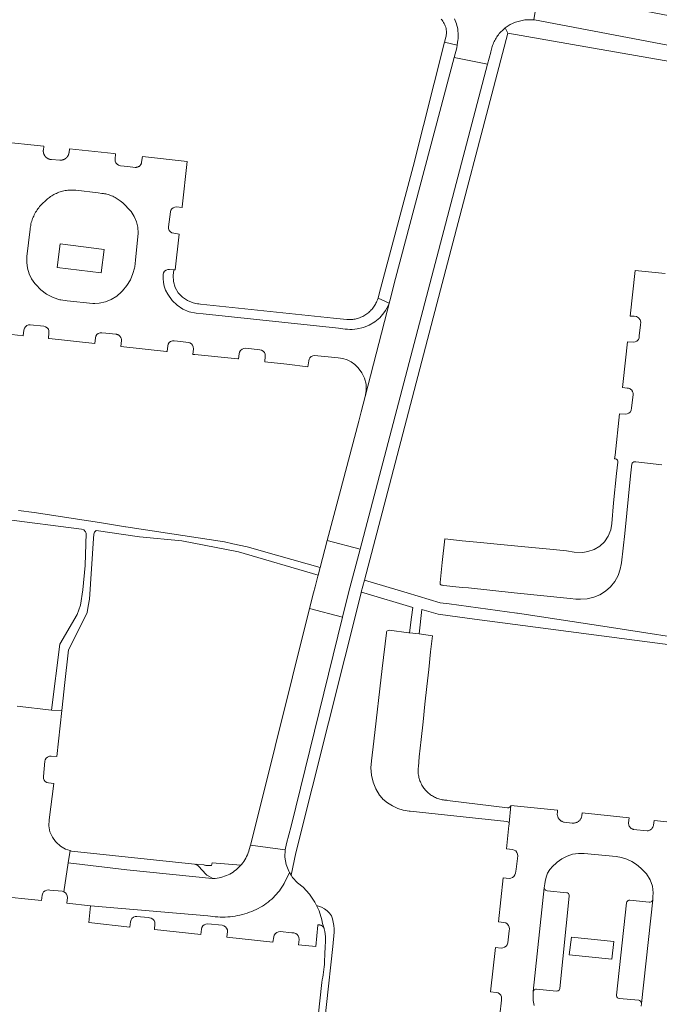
# Model space of a CAD drawing. Extents: x 146402 to 164798, y 455483 to 464134.
# Tile 250 of 256: x 157169 to 157279, y 460558 to 460727. Entities that reach past the tile are written whole.
import ezdxf

# ---------------------------------------------------------------- set-up
doc = ezdxf.new("R2010")
doc.units = 0
doc.header["$LTSCALE"] = 0.2
for name, color, linetype, lineweight in [('B-XX-VH-VERHARDING_ASFALT-GV', 252, 'CONTINUOUS', 18), ('B-XX-VH-VERHARDING_BETONSTRAATSTEEN-GV', 252, 'CONTINUOUS', 18), ('B-XX-VH-VERHARDING_HALFVERHARDING-GV', 252, 'CONTINUOUS', 18), ('B-XX-VH-VERHARDING_STRAATBAKSTEEN-GV', 252, 'CONTINUOUS', 18), ('B-XX-VH-VERHARDING_TEGEL-GV', 252, 'CONTINUOUS', 18)]:
    doc.layers.add(name, color=color, linetype=linetype, lineweight=lineweight)

msp = doc.modelspace()

# ---------------------------------------------------------------- linework, layer by layer
at = {"layer": 'B-XX-VH-VERHARDING_ASFALT-GV'}
for points in [[(157249.528, 460719.352), (157243.798, 460720.529), (157233.687, 460682.513), (157232.715, 460678.665), (157228.471, 460662.194), (157227.762, 460659.585), (157227.381, 460657.977), (157224.049, 460645.407), (157222.86, 460640.891), (157221.955, 460637.453), (157227.606, 460635.979)], [(157183.564, 460687.505), (157175.991, 460688.458), (157175.462, 460684.421), (157183.045, 460683.455)], [(157227.606, 460635.979), (157221.955, 460637.453), (157220.733, 460632.814), (157220.384, 460631.487), (157220.342, 460631.328), (157219.859, 460629.492), (157219.58, 460628.429), (157218.916, 460625.769), (157224.592, 460624.268), (157225.621, 460628.429)]]:
    msp.add_lwpolyline(points, close=True, dxfattribs=at)
at = {"layer": 'B-XX-VH-VERHARDING_BETONSTRAATSTEEN-GV'}
for points in [[(157165.714, 460673.101), (157169.612, 460672.665), (157169.752, 460673.641), (157169.836, 460673.945), (157170.008, 460674.21), (157170.253, 460674.409), (157170.547, 460674.525), (157170.862, 460674.546), (157173.182, 460674.285), (157173.493, 460674.212), (157173.763, 460674.042), (157173.961, 460673.792), (157174.067, 460673.491), (157174.069, 460673.172), (157173.979, 460672.185), (157174.127, 460672.169), (157181.945, 460671.31), (157182.048, 460672.284), (157182.136, 460672.59), (157182.313, 460672.854), (157182.561, 460673.053), (157182.858, 460673.167), (157183.176, 460673.185), (157183.837, 460673.13), (157185.559, 460672.93), (157185.574, 460672.929), (157185.664, 460672.92), (157185.753, 460672.903), (157185.84, 460672.878), (157185.925, 460672.846), (157186.006, 460672.806), (157186.084, 460672.76), (157186.157, 460672.706), (157186.225, 460672.647), (157186.288, 460672.581), (157186.345, 460672.511), (157186.395, 460672.435), (157186.438, 460672.356), (157186.475, 460672.273), (157186.503, 460672.187), (157186.524, 460672.099), (157186.538, 460672.009), (157186.543, 460671.919), (157186.54, 460671.828), (157186.434, 460670.825), (157186.433, 460670.817), (157194.297, 460669.953), (157194.418, 460669.94), (157194.514, 460670.915), (157194.59, 460671.221), (157194.759, 460671.488), (157195.004, 460671.687), (157195.299, 460671.798), (157195.615, 460671.81), (157196.738, 460671.673), (157198.033, 460671.522), (157198.332, 460671.441), (157198.593, 460671.273), (157198.789, 460671.033), (157198.903, 460670.744), (157198.923, 460670.435), (157198.836, 460669.454), (157199.138, 460669.422), (157206.542, 460668.684), (157206.698, 460668.667), (157206.813, 460669.536), (157206.871, 460669.862), (157207.034, 460670.15), (157207.282, 460670.369), (157207.588, 460670.493), (157207.919, 460670.51), (157210.351, 460670.235), (157210.654, 460670.16), (157210.92, 460669.996), (157211.122, 460669.758), (157211.24, 460669.469), (157211.264, 460669.157), (157211.19, 460668.186), (157214.994, 460667.779), (157218.629, 460667.308), (157218.752, 460668.343), (157218.822, 460668.635), (157218.977, 460668.892), (157219.202, 460669.092), (157219.343, 460669.155), (157219.476, 460669.214), (157219.775, 460669.249), (157223.826, 460668.845), (157224.604, 460668.727), (157225.355, 460668.494), (157226.062, 460668.151), (157226.71, 460667.706), (157227.284, 460667.169), (157227.918, 460666.312), (157228.367, 460665.346), (157228.614, 460664.309), (157228.649, 460663.244), (157228.471, 460662.194), (157232.715, 460678.665), (157232.591, 460678.252), (157232.416, 460677.815), (157232.209, 460677.393), (157231.971, 460676.987), (157231.703, 460676.6), (157230.984, 460675.762), (157230.132, 460675.064), (157229.182, 460674.506), (157228.158, 460674.102), (157227.083, 460673.862), (157226.67, 460673.798), (157226.254, 460673.762), (157225.836, 460673.754), (157225.419, 460673.775), (157225.004, 460673.823), (157223.9, 460673.969), (157200.602, 460676.433), (157199.394, 460676.532), (157198.217, 460676.772), (157197.109, 460677.233), (157196.111, 460677.899), (157195.258, 460678.744), (157194.535, 460679.806), (157194.131, 460680.53), (157193.903, 460681.173), (157193.758, 460681.839), (157193.699, 460682.519), (157193.727, 460683.2), (157193.802, 460683.501), (157193.968, 460683.764), (157194.208, 460683.96), (157194.498, 460684.071), (157194.807, 460684.085), (157195.579, 460684.001), (157195.791, 460683.978), (157196.494, 460690.148), (157195.533, 460690.283), (157195.225, 460690.367), (157194.959, 460690.542), (157194.76, 460690.792), (157194.649, 460691.091), (157194.637, 460691.41), (157194.951, 460693.953), (157195.027, 460694.243), (157195.194, 460694.493), (157195.434, 460694.674), (157195.719, 460694.766), (157196.031, 460694.814), (157196.984, 460694.717), (157196.997, 460694.842), (157197.832, 460702.625), (157190.137, 460703.487), (157189.998, 460702.517), (157189.989, 460702.452), (157189.97, 460702.364), (157189.943, 460702.278), (157189.908, 460702.196), (157189.866, 460702.116), (157189.818, 460702.041), (157189.763, 460701.97), (157189.701, 460701.905), (157189.635, 460701.845), (157189.563, 460701.791), (157189.486, 460701.744), (157189.406, 460701.704), (157189.323, 460701.671), (157189.236, 460701.646), (157189.148, 460701.629), (157189.059, 460701.619), (157188.97, 460701.617), (157188.88, 460701.624), (157187.641, 460701.754), (157186.402, 460701.883), (157186.048, 460701.992), (157185.775, 460702.158), (157185.57, 460702.403), (157185.453, 460702.7), (157185.437, 460703.02), (157185.53, 460703.966), (157185.531, 460703.976), (157185.237, 460704.006), (157177.603, 460704.79), (157177.522, 460704.185), (157177.519, 460704.159), (157177.516, 460704.134), (157177.512, 460704.108), (157177.507, 460704.083), (157177.503, 460704.057), (157177.497, 460704.032), (157177.492, 460704.007), (157177.486, 460703.982), (157177.479, 460703.957), (157177.472, 460703.932), (157177.465, 460703.907), (157177.457, 460703.883), (157177.449, 460703.858), (157177.44, 460703.834), (157177.431, 460703.81), (157177.422, 460703.786), (157177.411, 460703.762), (157177.401, 460703.738), (157177.39, 460703.714), (157177.379, 460703.691), (157177.368, 460703.668), (157177.356, 460703.645), (157177.343, 460703.623), (157177.331, 460703.6), (157177.317, 460703.578), (157177.304, 460703.556), (157177.29, 460703.534), (157177.276, 460703.513), (157177.261, 460703.491), (157177.246, 460703.47), (157177.231, 460703.45), (157177.215, 460703.429), (157177.199, 460703.409), (157177.182, 460703.389), (157177.166, 460703.369), (157177.148, 460703.35), (157177.131, 460703.331), (157177.113, 460703.312), (157177.095, 460703.294), (157177.077, 460703.276), (157177.058, 460703.258), (157177.039, 460703.241), (157177.019, 460703.223), (157177, 460703.207), (157176.98, 460703.19), (157176.959, 460703.174), (157176.939, 460703.159), (157176.918, 460703.143), (157176.897, 460703.128), (157176.876, 460703.114), (157176.854, 460703.099), (157176.833, 460703.085), (157176.811, 460703.072), (157176.788, 460703.059), (157176.766, 460703.046), (157176.743, 460703.034), (157176.72, 460703.022), (157176.697, 460703.01), (157176.674, 460702.999), (157176.65, 460702.989), (157176.627, 460702.978), (157176.603, 460702.968), (157176.579, 460702.959), (157176.554, 460702.95), (157176.53, 460702.941), (157176.506, 460702.933), (157176.481, 460702.925), (157176.456, 460702.918), (157176.431, 460702.911), (157176.406, 460702.905), (157176.398, 460702.903), (157176.381, 460702.899), (157176.356, 460702.893), (157176.331, 460702.888), (157176.305, 460702.883), (157176.28, 460702.879), (157176.254, 460702.875), (157176.229, 460702.872), (157176.203, 460702.869), (157176.177, 460702.866), (157176.152, 460702.864), (157176.126, 460702.863), (157176.1, 460702.861), (157176.074, 460702.861), (157176.048, 460702.861), (157176.023, 460702.861), (157175.997, 460702.861), (157175.971, 460702.863), (157175.945, 460702.864), (157174.487, 460702.959), (157174.461, 460702.961), (157174.435, 460702.963), (157174.409, 460702.966), (157174.384, 460702.969), (157174.358, 460702.973), (157174.332, 460702.977), (157174.307, 460702.982), (157174.281, 460702.987), (157174.256, 460702.992), (157174.23, 460702.998), (157174.205, 460703.005), (157174.18, 460703.012), (157174.155, 460703.019), (157174.13, 460703.027), (157174.106, 460703.035), (157174.081, 460703.043), (157174.057, 460703.052), (157174.032, 460703.062), (157174.008, 460703.071), (157173.985, 460703.082), (157173.961, 460703.092), (157173.937, 460703.104), (157173.914, 460703.115), (157173.891, 460703.127), (157173.868, 460703.139), (157173.845, 460703.152), (157173.823, 460703.165), (157173.801, 460703.178), (157173.779, 460703.192), (157173.757, 460703.207), (157173.735, 460703.221), (157173.714, 460703.236), (157173.693, 460703.251), (157173.672, 460703.267), (157173.652, 460703.283), (157173.632, 460703.3), (157173.612, 460703.316), (157173.593, 460703.334), (157173.573, 460703.351), (157173.554, 460703.369), (157173.536, 460703.387), (157173.517, 460703.405), (157173.499, 460703.424), (157173.482, 460703.443), (157173.464, 460703.462), (157173.447, 460703.482), (157173.431, 460703.502), (157173.414, 460703.522), (157173.398, 460703.543), (157173.383, 460703.564), (157173.368, 460703.585), (157173.353, 460703.606), (157173.338, 460703.628), (157173.324, 460703.65), (157173.31, 460703.672), (157173.297, 460703.694), (157173.284, 460703.717), (157173.272, 460703.739), (157173.26, 460703.762), (157173.248, 460703.786), (157173.236, 460703.809), (157173.226, 460703.832), (157173.215, 460703.856), (157173.205, 460703.88), (157173.195, 460703.904), (157173.186, 460703.929), (157173.177, 460703.953), (157173.169, 460703.978), (157173.161, 460704.002), (157173.153, 460704.027), (157173.146, 460704.052), (157173.14, 460704.077), (157173.133, 460704.103), (157173.128, 460704.128), (157173.122, 460704.153), (157173.117, 460704.179), (157173.113, 460704.205), (157173.109, 460704.23), (157173.105, 460704.256), (157173.102, 460704.282), (157173.1, 460704.308), (157173.099, 460704.32), (157173.097, 460704.334), (157173.096, 460704.359), (157173.094, 460704.385), (157173.093, 460704.411), (157173.093, 460704.438), (157173.093, 460704.464), (157173.094, 460704.489), (157173.095, 460704.515), (157173.096, 460704.541), (157173.098, 460704.567), (157173.1, 460704.593), (157173.103, 460704.619), (157173.165, 460705.231), (157173.166, 460705.243), (157165.408, 460706.075)], [(157280.099, 460683.357), (157274.946, 460683.879), (157274.08, 460676.007), (157274.722, 460676.011), (157275.142, 460675.951), (157275.509, 460675.736), (157275.768, 460675.399), (157275.88, 460674.99), (157275.83, 460674.568), (157275.633, 460672.665), (157275.611, 460672.313), (157275.467, 460671.992), (157275.221, 460671.741), (157274.902, 460671.591), (157274.551, 460671.563), (157273.595, 460671.601), (157272.856, 460664.775), (157272.733, 460663.756), (157273.544, 460663.661), (157273.608, 460663.658), (157273.698, 460663.648), (157273.788, 460663.629), (157273.875, 460663.603), (157273.96, 460663.569), (157274.042, 460663.528), (157274.119, 460663.48), (157274.192, 460663.426), (157274.261, 460663.365), (157274.323, 460663.298), (157274.38, 460663.227), (157274.429, 460663.15), (157274.473, 460663.069), (157274.508, 460662.986), (157274.537, 460662.899), (157274.558, 460662.81), (157274.57, 460662.719), (157274.575, 460662.628), (157274.572, 460662.537), (157274.303, 460660.195), (157274.253, 460659.862), (157274.092, 460659.566), (157273.84, 460659.342), (157273.526, 460659.218), (157273.179, 460659.161), (157272.235, 460659.233), (157271.506, 460652.133), (157271.391, 460651.511), (157271.531, 460651.489), (157271.73, 460651.429), (157271.897, 460651.286), (157271.936, 460651.085), (157271.93, 460650.934), (157271.705, 460648.955), (157271.185, 460643.909), (157270.914, 460640.358), (157270.729, 460639.276), (157270.262, 460638.189), (157269.638, 460637.247), (157268.821, 460636.466), (157267.852, 460635.885), (157266.778, 460635.531), (157265.908, 460635.394), (157264.44, 460635.458), (157263.098, 460635.66), (157260.237, 460635.941), (157257.155, 460636.244), (157254.172, 460636.536), (157251.166, 460636.831), (157248.284, 460637.113), (157245.171, 460637.419), (157242.152, 460637.715), (157241.693, 460633.675), (157241.368, 460630.252), (157241.354, 460630.104), (157241.398, 460629.962), (157241.492, 460629.846), (157241.622, 460629.774), (157241.77, 460629.757), (157242.016, 460629.724), (157243.57, 460629.557), (157245.13, 460629.39), (157246.246, 460629.302), (157254.111, 460628.471), (157263.722, 460627.488), (157264.719, 460627.368), (157265.511, 460627.333), (157266.662, 460627.41), (157267.785, 460627.675), (157268.849, 460628.121), (157269.825, 460628.737), (157270.686, 460629.504), (157271.409, 460630.404), (157271.973, 460631.41), (157272.365, 460632.495), (157272.512, 460633.3), (157272.572, 460633.63), (157273.131, 460638.675), (157274.138, 460648.563), (157274.341, 460650.605), (157274.416, 460650.762), (157274.539, 460650.885), (157274.696, 460650.959), (157274.869, 460650.967), (157275.04, 460650.949), (157279.51, 460650.474)], [(157164.734, 460576.35), (157172.806, 460575.505), (157172.901, 460576.468), (157172.986, 460576.765), (157173.155, 460577.024), (157173.394, 460577.22), (157173.681, 460577.335), (157173.989, 460577.36), (157174.242, 460577.336), (157176.33, 460577.116), (157176.632, 460577.038), (157177.392, 460582.007), (157177.701, 460584.105), (157176.94, 460584.36), (157176.048, 460584.882), (157175.28, 460585.574), (157175.183, 460585.707), (157174.671, 460586.409), (157174.244, 460587.351), (157174.069, 460588.355), (157174.102, 460589.422), (157174.934, 460595.639), (157173.983, 460595.75), (157173.685, 460595.835), (157173.426, 460596.007), (157173.232, 460596.249), (157173.119, 460596.538), (157173.1, 460596.848), (157173.383, 460599.486), (157173.442, 460599.737), (157173.606, 460600.005), (157173.844, 460600.209), (157174.134, 460600.329), (157174.447, 460600.353), (157175.432, 460600.273), (157176.283, 460608.196), (157174.515, 460608.28), (157168.591, 460608.937)], [(157282.039, 460588.888), (157278.209, 460589.292), (157278.084, 460588.498), (157278.068, 460588.431), (157278.038, 460588.334), (157278, 460588.24), (157277.955, 460588.149), (157277.903, 460588.061), (157277.844, 460587.979), (157277.779, 460587.901), (157277.708, 460587.828), (157277.631, 460587.761), (157277.55, 460587.701), (157277.464, 460587.647), (157277.374, 460587.6), (157277.28, 460587.56), (157277.184, 460587.527), (157277.085, 460587.503), (157276.985, 460587.486), (157274.657, 460587.756), (157274.578, 460587.773), (157274.49, 460587.801), (157274.405, 460587.835), (157274.323, 460587.877), (157274.245, 460587.926), (157274.172, 460587.982), (157274.103, 460588.043), (157274.041, 460588.111), (157273.984, 460588.183), (157273.934, 460588.261), (157273.891, 460588.342), (157273.854, 460588.427), (157273.826, 460588.514), (157273.805, 460588.604), (157273.792, 460588.695), (157273.787, 460588.787), (157273.79, 460588.879), (157273.887, 460589.748), (157265.817, 460590.599), (157265.747, 460590.12), (157265.729, 460590.024), (157265.703, 460589.918), (157265.668, 460589.813), (157265.626, 460589.712), (157265.576, 460589.614), (157265.52, 460589.52), (157265.457, 460589.43), (157265.387, 460589.345), (157265.312, 460589.266), (157265.23, 460589.192), (157265.144, 460589.124), (157265.053, 460589.062), (157264.958, 460589.008), (157264.859, 460588.96), (157264.757, 460588.92), (157264.652, 460588.887), (157264.545, 460588.863), (157264.437, 460588.845), (157264.327, 460588.836), (157264.218, 460588.835), (157264.108, 460588.842), (157262.719, 460588.99), (157262.688, 460588.996), (157262.583, 460589.023), (157262.479, 460589.057), (157262.379, 460589.099), (157262.282, 460589.148), (157262.189, 460589.204), (157262.1, 460589.267), (157262.017, 460589.336), (157261.938, 460589.411), (157261.865, 460589.492), (157261.799, 460589.578), (157261.738, 460589.668), (157261.685, 460589.763), (157261.639, 460589.861), (157261.6, 460589.963), (157261.569, 460590.067), (157261.545, 460590.173), (157261.529, 460590.281), (157261.522, 460590.389), (157261.522, 460590.498), (157261.53, 460590.606), (157261.568, 460591.045), (157253.516, 460591.898), (157253.229, 460588.747), (157253.231, 460588.61), (157253.211, 460588.418), (157252.784, 460584.44), (157253.806, 460584.294), (157254.11, 460584.215), (157254.376, 460584.048), (157254.578, 460583.808), (157254.698, 460583.517), (157254.724, 460583.204), (157254.441, 460580.923), (157254.325, 460580.223), (157254.235, 460579.927), (157254.062, 460579.672), (157253.821, 460579.478), (157253.535, 460579.364), (157253.227, 460579.339), (157252.227, 460579.423), (157251.386, 460571.845), (157252.34, 460571.741), (157252.652, 460571.665), (157252.925, 460571.498), (157253.134, 460571.255), (157253.258, 460570.959), (157253.285, 460570.64), (157253.251, 460570.342), (157252.985, 460568.237), (157252.893, 460567.932), (157252.713, 460567.671), (157252.46, 460567.477), (157252.161, 460567.37), (157251.843, 460567.36), (157250.897, 460567.443), (157250.054, 460559.838), (157251.017, 460559.724), (157251.322, 460559.643), (157251.588, 460559.474), (157251.791, 460559.234), (157251.913, 460558.943), (157251.941, 460558.629), (157251.915, 460558.407), (157251.612, 460555.855)], [(157257.549, 460557.498), (157257.396, 460558.349), (157257.365, 460559.214), (157257.378, 460559.497), (157257.395, 460559.872), (157259.291, 460577.728), (157259.374, 460578.412), (157259.419, 460578.787), (157259.58, 460579.53), (157259.861, 460580.235), (157260.255, 460580.884), (157260.751, 460581.46), (157261.335, 460581.945), (157261.522, 460582.102), (157262.322, 460582.702), (157263.209, 460583.165), (157264.158, 460583.48), (157265.145, 460583.639), (157266.146, 460583.638), (157271.646, 460583.079), (157272.591, 460582.938), (157273.507, 460582.663), (157274.374, 460582.262), (157275.175, 460581.74), (157275.893, 460581.11), (157276.045, 460580.943), (157276.864, 460580.102), (157277.486, 460579.107), (157277.885, 460578.004), (157278.041, 460576.841), (157277.985, 460576.135), (157277.948, 460575.671), (157276.002, 460557.824), (157275.972, 460557.364)]]:
    msp.add_lwpolyline(points, dxfattribs=at)
for points in [[(157177.323, 460697.693), (157177.551, 460697.714), (157178.687, 460697.674), (157182.54, 460697.249), (157183.157, 460697.156), (157183.478, 460697.108), (157183.626, 460697.085), (157183.835, 460697.046), (157184.044, 460696.999), (157184.25, 460696.944), (157184.454, 460696.882), (157184.656, 460696.812), (157184.855, 460696.734), (157185.051, 460696.65), (157185.244, 460696.557), (157185.433, 460696.458), (157185.618, 460696.352), (157185.799, 460696.238), (157185.976, 460696.118), (157186.148, 460695.992), (157186.315, 460695.859), (157186.546, 460695.683), (157186.769, 460695.498), (157186.986, 460695.304), (157187.194, 460695.102), (157187.395, 460694.892), (157187.534, 460694.748), (157188.193, 460694.012), (157188.723, 460693.181), (157189.113, 460692.274), (157189.351, 460691.316), (157189.43, 460690.332), (157189.427, 460690.299), (157188.955, 460685.655), (157188.823, 460684.491), (157188.772, 460684.297), (157188.526, 460683.359), (157188.07, 460682.28), (157187.464, 460681.278), (157186.722, 460680.373), (157186.564, 460680.203), (157185.736, 460679.472), (157184.797, 460678.891), (157183.773, 460678.476), (157182.694, 460678.239), (157181.956, 460678.204), (157181.591, 460678.187), (157177.201, 460678.642), (157176.11, 460678.819), (157175.964, 460678.843), (157174.776, 460679.239), (157173.667, 460679.822), (157172.666, 460680.574), (157171.799, 460681.478), (157171.66, 460681.629), (157171.081, 460682.44), (157170.645, 460683.336), (157170.361, 460684.291), (157170.24, 460685.281), (157170.251, 460685.548), (157170.283, 460686.276), (157170.825, 460691.012), (157170.845, 460691.179), (157170.88, 460691.417), (157170.924, 460691.653), (157170.975, 460691.888), (157171.034, 460692.121), (157171.1, 460692.352), (157171.174, 460692.581), (157171.256, 460692.807), (157171.345, 460693.03), (157171.442, 460693.25), (157171.546, 460693.466), (157171.657, 460693.679), (157171.775, 460693.889), (157171.9, 460694.094), (157172.032, 460694.295), (157172.17, 460694.491), (157172.315, 460694.683), (157172.466, 460694.87), (157172.623, 460695.052), (157172.786, 460695.228), (157172.955, 460695.399), (157173.13, 460695.564), (157173.31, 460695.723), (157173.462, 460695.876), (157173.629, 460696.033), (157173.801, 460696.183), (157173.978, 460696.328), (157174.16, 460696.466), (157174.347, 460696.598), (157174.538, 460696.724), (157174.734, 460696.842), (157174.934, 460696.954), (157175.137, 460697.059), (157175.344, 460697.156), (157175.554, 460697.246), (157175.768, 460697.329), (157175.984, 460697.404), (157176.202, 460697.472), (157176.423, 460697.532), (157176.646, 460697.584), (157176.87, 460697.628), (157177.096, 460697.665)], [(157224.592, 460624.268), (157218.916, 460625.769), (157210.058, 460590.265), (157208.716, 460585.071), (157214.69, 460584.234), (157214.952, 460585.326), (157215.712, 460588.342)], [(157214.69, 460584.234), (157208.716, 460585.071), (157208.524, 460584.33), (157208.434, 460584.016), (157208.33, 460583.706), (157208.21, 460583.401), (157208.076, 460583.103), (157207.927, 460582.811), (157207.764, 460582.528), (157207.587, 460582.252), (157207.398, 460581.986), (157207.195, 460581.729), (157207.073, 460581.588), (157206.98, 460581.482), (157206.753, 460581.246), (157206.515, 460581.022), (157206.267, 460580.809), (157206.008, 460580.609), (157205.74, 460580.421), (157205.463, 460580.247), (157205.177, 460580.087), (157204.885, 460579.941), (157204.585, 460579.809), (157204.279, 460579.692), (157203.968, 460579.591), (157203.653, 460579.504), (157203.334, 460579.433), (157203.011, 460579.378), (157202.686, 460579.339), (157202.36, 460579.315), (157202.249, 460579.312), (157202.163, 460579.309), (157187.47, 460580.793), (157177.392, 460582.007), (157176.632, 460577.038), (157176.895, 460576.872), (157177.094, 460576.632), (157177.21, 460576.343), (157177.23, 460576.032), (157177.151, 460575.05), (157181.191, 460574.629), (157201.415, 460572.899), (157201.834, 460572.829), (157202.256, 460572.772), (157202.681, 460572.728), (157203.108, 460572.697), (157203.535, 460572.68), (157203.964, 460572.676), (157204.393, 460572.685), (157204.821, 460572.708), (157205.248, 460572.744), (157205.673, 460572.793), (157206.096, 460572.855), (157206.516, 460572.931), (157206.933, 460573.019), (157207.345, 460573.12), (157207.753, 460573.234), (157208.156, 460573.361), (157208.553, 460573.5), (157208.944, 460573.651), (157209.328, 460573.814), (157209.705, 460573.989), (157210.073, 460574.176), (157210.433, 460574.373), (157210.785, 460574.582), (157211.126, 460574.801), (157211.458, 460575.031), (157211.78, 460575.271), (157212.091, 460575.52), (157212.39, 460575.779), (157212.678, 460576.047), (157212.954, 460576.323), (157213.218, 460576.608), (157213.468, 460576.901), (157213.706, 460577.201), (157213.93, 460577.508), (157214.14, 460577.822), (157214.336, 460578.142), (157214.518, 460578.468), (157215.459, 460580.33), (157215.312, 460580.568), (157214.871, 460581.738), (157214.66, 460582.971), (157214.687, 460584.221)], [(157177.92, 460584.032), (157177.701, 460584.105), (157177.392, 460582.007), (157187.47, 460580.793), (157202.163, 460579.309), (157202.249, 460579.312), (157201.333, 460579.807), (157201.204, 460579.895), (157201.089, 460580.002), (157199.795, 460581.417), (157199.685, 460581.533), (157199.558, 460581.629), (157199.416, 460581.703), (157199.357, 460581.722), (157199.265, 460581.752), (157199.107, 460581.776)], [(157207.073, 460581.588), (157202.141, 460582.02), (157202.045, 460581.54), (157201.962, 460581.535), (157201.879, 460581.532), (157201.796, 460581.53), (157201.713, 460581.529), (157201.63, 460581.53), (157201.547, 460581.533), (157201.464, 460581.537), (157201.381, 460581.542), (157201.298, 460581.549), (157201.215, 460581.557), (157201.133, 460581.567), (157201.05, 460581.578), (157200.968, 460581.591), (157200.886, 460581.605), (157200.804, 460581.621), (157200.723, 460581.638), (157199.369, 460581.79), (157199.357, 460581.722), (157199.416, 460581.703), (157199.558, 460581.629), (157199.685, 460581.533), (157199.795, 460581.417), (157201.089, 460580.002), (157201.204, 460579.895), (157201.333, 460579.807), (157202.249, 460579.312), (157202.36, 460579.315), (157202.686, 460579.339), (157203.011, 460579.378), (157203.334, 460579.433), (157203.653, 460579.504), (157203.968, 460579.591), (157204.279, 460579.692), (157204.585, 460579.809), (157204.885, 460579.941), (157205.177, 460580.087), (157205.463, 460580.247), (157205.74, 460580.421), (157206.008, 460580.609), (157206.267, 460580.809), (157206.515, 460581.022), (157206.753, 460581.246), (157206.98, 460581.482)], [(157215.712, 460579.917), (157215.459, 460580.33), (157214.518, 460578.468), (157214.336, 460578.142), (157214.14, 460577.822), (157213.93, 460577.508), (157213.706, 460577.201), (157213.468, 460576.901), (157213.218, 460576.608), (157212.954, 460576.323), (157212.678, 460576.047), (157212.39, 460575.779), (157212.091, 460575.52), (157211.78, 460575.271), (157211.458, 460575.031), (157211.126, 460574.801), (157210.785, 460574.582), (157210.433, 460574.373), (157210.073, 460574.176), (157209.705, 460573.989), (157209.328, 460573.814), (157208.944, 460573.651), (157208.553, 460573.5), (157208.156, 460573.361), (157207.753, 460573.234), (157207.345, 460573.12), (157206.933, 460573.019), (157206.516, 460572.931), (157206.096, 460572.855), (157205.673, 460572.793), (157205.248, 460572.744), (157204.821, 460572.708), (157204.393, 460572.685), (157203.964, 460572.676), (157203.535, 460572.68), (157203.108, 460572.697), (157202.681, 460572.728), (157202.256, 460572.772), (157201.834, 460572.829), (157201.415, 460572.899), (157181.191, 460574.629), (157180.931, 460571.747), (157188.001, 460570.965), (157188.107, 460571.882), (157188.185, 460572.186), (157188.354, 460572.452), (157188.597, 460572.652), (157188.889, 460572.767), (157189.203, 460572.787), (157191.114, 460572.598), (157191.366, 460572.571), (157191.673, 460572.502), (157191.943, 460572.339), (157192.148, 460572.099), (157192.267, 460571.807), (157192.288, 460571.492), (157192.21, 460570.518), (157200.169, 460569.676), (157200.285, 460570.606), (157200.384, 460570.906), (157200.55, 460571.171), (157200.791, 460571.372), (157201.082, 460571.488), (157201.394, 460571.507), (157203.866, 460571.266), (157204.163, 460571.182), (157204.421, 460571.013), (157204.616, 460570.772), (157204.765, 460570.493), (157204.795, 460570.173), (157204.682, 460569.197), (157212.598, 460568.36), (157212.75, 460569.293), (157212.838, 460569.595), (157213.014, 460569.854), (157213.26, 460570.049), (157213.554, 460570.158), (157213.867, 460570.174), (157215.864, 460569.992), (157216.21, 460569.96), (157216.512, 460569.877), (157216.774, 460569.704), (157216.968, 460569.458), (157217.077, 460569.164), (157217.089, 460568.851), (157217.004, 460567.894), (157219.97, 460567.592), (157220.302, 460571.309), (157220.318, 460571.313), (157220.335, 460571.316), (157220.351, 460571.319), (157220.367, 460571.322), (157220.384, 460571.324), (157220.4, 460571.326), (157220.417, 460571.328), (157220.433, 460571.33), (157220.45, 460571.331), (157220.467, 460571.332), (157220.483, 460571.332), (157220.5, 460571.333), (157220.517, 460571.333), (157220.533, 460571.333), (157220.55, 460571.332), (157220.567, 460571.332), (157220.583, 460571.33), (157220.6, 460571.329), (157220.616, 460571.328), (157220.633, 460571.326), (157220.649, 460571.323), (157220.666, 460571.321), (157220.682, 460571.318), (157220.698, 460571.315), (157220.715, 460571.312), (157220.731, 460571.308), (157220.747, 460571.304), (157220.763, 460571.3), (157220.779, 460571.295), (157220.795, 460571.291), (157220.811, 460571.286), (157220.827, 460571.28), (157220.843, 460571.275), (157220.858, 460571.269), (157220.874, 460571.263), (157220.889, 460571.256), (157220.904, 460571.25), (157220.919, 460571.243), (157220.934, 460571.236), (157220.949, 460571.228), (157220.964, 460571.22), (157220.979, 460571.212), (157220.993, 460571.204), (157221.007, 460571.196), (157221.021, 460571.187), (157221.036, 460571.178), (157221.049, 460571.169), (157221.063, 460571.159), (157221.077, 460571.15), (157221.09, 460571.14), (157221.103, 460571.13), (157221.116, 460571.119), (157221.129, 460571.109), (157221.142, 460571.098), (157221.154, 460571.087), (157221.166, 460571.075), (157221.178, 460571.064), (157221.19, 460571.052), (157221.202, 460571.04), (157221.213, 460571.028), (157221.224, 460571.016), (157221.235, 460571.003), (157221.246, 460570.991), (157221.257, 460570.978), (157221.267, 460570.965), (157221.277, 460570.952), (157221.287, 460570.938), (157221.297, 460570.925), (157221.306, 460570.911), (157221.315, 460570.897), (157221.324, 460570.883), (157221.333, 460570.869), (157221.341, 460570.855), (157221.35, 460570.84), (157221.357, 460570.825), (157221.365, 460570.811), (157221.372, 460570.796), (157221.38, 460570.781), (157221.387, 460570.766), (157221.393, 460570.75), (157221.399, 460570.735), (157221.405, 460570.719), (157221.411, 460570.704), (157221.431, 460570.649), (157221.32, 460571.081), (157221.137, 460571.555), (157221.037, 460572.181), (157220.546, 460573.755), (157220.111, 460574.664), (157219.835, 460575.241), (157218.919, 460576.611), (157217.816, 460577.835), (157216.812, 460578.58), (157215.967, 460579.503)]]:
    msp.add_lwpolyline(points, close=True, dxfattribs=at)
at = {"layer": 'B-XX-VH-VERHARDING_HALFVERHARDING-GV'}
msp.add_lwpolyline([(157287.053, 460619.988), (157270.842, 460622.472), (157254.688, 460624.948), (157254.651, 460624.951), (157254.561, 460624.967), (157242.933, 460626.54), (157241.363, 460626.752), (157235.71, 460628.429), (157228.331, 460630.617), (157227.792, 460628.559), (157228.228, 460628.429), (157236.658, 460625.911), (157236.439, 460624.287), (157236.075, 460621.575), (157237.741, 460621.367), (157237.745, 460621.367), (157238.226, 460625.595), (157241.014, 460624.771), (157246.436, 460624.059), (157287.478, 460618.669)], dxfattribs=at)
at = {"layer": 'B-XX-VH-VERHARDING_STRAATBAKSTEEN-GV'}
for points in [[(157307.928, 460722.542), (157258.359, 460732.066), (157257.506, 460727.028), (157257.584, 460727.014), (157305.601, 460717.857), (157359.578, 460709.258), (157359.919, 460714.458), (157357.47, 460714.813), (157353.094, 460715.447), (157343.7, 460716.807), (157341.141, 460717.178), (157339.487, 460717.418), (157335.995, 460717.924), (157335.799, 460717.952)], [(157235.957, 460621.59), (157232.592, 460622.001), (157232.452, 460621.99), (157232.323, 460621.934), (157232.22, 460621.84), (157232.152, 460621.717), (157232.127, 460621.579), (157232.125, 460621.554), (157231.417, 460615.419), (157229.957, 460602.94), (157229.532, 460599.563), (157229.445, 460598.326), (157229.547, 460597.09), (157229.836, 460595.883), (157230.304, 460594.735), (157230.941, 460593.671), (157231.045, 460593.524), (157231.273, 460593.245), (157231.397, 460593.114), (157231.526, 460592.988), (157232.299, 460592.338), (157233.15, 460591.795), (157234.065, 460591.368), (157235.028, 460591.064), (157236.024, 460590.889), (157236.184, 460590.872), (157252.866, 460589.112), (157252.995, 460589.068), (157253.105, 460588.987), (157253.186, 460588.876), (157253.229, 460588.747), (157253.516, 460591.898), (157253.448, 460591.72), (157253.321, 460591.578), (157253.147, 460591.49), (157252.953, 460591.472), (157242.637, 460592.758), (157242.533, 460592.76), (157242.33, 460592.771), (157242.129, 460592.791), (157241.928, 460592.817), (157241.728, 460592.852), (157241.53, 460592.895), (157241.334, 460592.945), (157241.14, 460593.003), (157240.948, 460593.069), (157240.76, 460593.142), (157240.574, 460593.223), (157240.391, 460593.311), (157240.212, 460593.406), (157240.037, 460593.508), (157239.867, 460593.617), (157239.7, 460593.733), (157239.538, 460593.855), (157239.382, 460593.983), (157239.23, 460594.118), (157239.084, 460594.258), (157238.944, 460594.404), (157238.809, 460594.555), (157238.68, 460594.712), (157238.558, 460594.873), (157238.442, 460595.04), (157238.333, 460595.21), (157238.231, 460595.385), (157238.136, 460595.564), (157238.047, 460595.746), (157237.966, 460595.932), (157237.893, 460596.121), (157237.827, 460596.312), (157237.769, 460596.506), (157237.718, 460596.703), (157237.675, 460596.9), (157237.64, 460597.1), (157237.613, 460597.301), (157237.594, 460597.502), (157237.582, 460597.705), (157237.579, 460597.907), (157237.584, 460598.11), (157237.597, 460598.312), (157237.617, 460598.514), (157237.766, 460600.259), (157238.092, 460603.242), (157238.42, 460606.243), (157238.752, 460609.273), (157239.086, 460612.332), (157239.404, 460615.234), (157239.737, 460618.276), (157240.042, 460621.055), (157237.745, 460621.367), (157237.741, 460621.367), (157236.075, 460621.575)], [(157259.319, 460577.62), (157259.291, 460577.728), (157257.395, 460559.872), (157257.439, 460560.018), (157257.526, 460560.145), (157257.647, 460560.238), (157257.791, 460560.291), (157257.944, 460560.296), (157261.397, 460559.965), (157261.551, 460559.967), (157261.697, 460560.019), (157261.819, 460560.115), (157261.903, 460560.245), (157261.941, 460560.395), (157263.571, 460576.299), (157263.574, 460576.458), (157263.526, 460576.61), (157263.431, 460576.737), (157263.301, 460576.828), (157263.148, 460576.872), (157259.763, 460577.199), (157259.637, 460577.231), (157259.522, 460577.294), (157259.427, 460577.384), (157259.358, 460577.495)], [(157276.002, 460557.824), (157277.948, 460575.671), (157277.901, 460575.514), (157277.804, 460575.381), (157277.67, 460575.287), (157277.512, 460575.242), (157277.348, 460575.252), (157274.014, 460575.595), (157273.853, 460575.586), (157273.702, 460575.53), (157273.573, 460575.433), (157273.479, 460575.302), (157273.426, 460575.15), (157271.722, 460559.24), (157271.723, 460559.085), (157271.772, 460558.937), (157271.864, 460558.811), (157271.991, 460558.721), (157272.139, 460558.673), (157275.535, 460558.367), (157275.687, 460558.326), (157275.819, 460558.242), (157275.921, 460558.123), (157275.984, 460557.98)], [(157271.246, 460568.455), (157263.943, 460569.236), (157263.592, 460566.183), (157270.886, 460565.441)]]:
    msp.add_lwpolyline(points, close=True, dxfattribs=at)
msp.add_lwpolyline([(157243.812, 460727.196), (157243.946, 460726.904), (157244.065, 460726.606), (157244.17, 460726.303), (157244.259, 460725.995), (157244.333, 460725.683), (157244.391, 460725.367), (157244.433, 460725.049), (157244.459, 460724.729), (157244.47, 460724.409), (157244.464, 460724.088), (157244.442, 460723.767), (157244.405, 460723.449), (157244.354, 460723.148), (157244.29, 460722.616), (157244.238, 460722.183), (157243.798, 460720.529), (157249.528, 460719.352), (157250.083, 460721.462), (157250.087, 460721.485), (157250.132, 460721.713), (157250.185, 460721.94), (157250.246, 460722.165), (157250.315, 460722.388), (157250.391, 460722.608), (157250.475, 460722.826), (157250.566, 460723.04), (157250.664, 460723.252), (157250.769, 460723.459), (157250.882, 460723.664), (157251.002, 460723.864), (157251.128, 460724.06), (157251.261, 460724.251), (157251.4, 460724.438), (157251.546, 460724.619), (157251.698, 460724.796), (157251.856, 460724.968), (157252.02, 460725.133), (157252.189, 460725.294), (157252.364, 460725.448), (157252.544, 460725.596), (157253.409, 460726.18), (157254.353, 460726.624), (157255.946, 460727.006), (157257.584, 460727.014), (157257.506, 460727.028)], dxfattribs=at)
at = {"layer": 'B-XX-VH-VERHARDING_TEGEL-GV'}
for points in [[(157241.538, 460727.097), (157241.691, 460726.929), (157241.831, 460726.752), (157241.959, 460726.564), (157242.074, 460726.368), (157242.174, 460726.165), (157242.26, 460725.955), (157242.33, 460725.739), (157242.385, 460725.519), (157242.425, 460725.295), (157242.449, 460725.07), (157242.457, 460724.843), (157242.449, 460724.616), (157242.425, 460724.391), (157242.385, 460724.167), (157242.35, 460724.022), (157242.126, 460723.132), (157244.29, 460722.616), (157244.354, 460723.148), (157244.405, 460723.449), (157244.442, 460723.767), (157244.464, 460724.088), (157244.47, 460724.409), (157244.459, 460724.729), (157244.433, 460725.049), (157244.391, 460725.367), (157244.333, 460725.683), (157244.259, 460725.995), (157244.17, 460726.303), (157244.065, 460726.606), (157243.946, 460726.904), (157243.812, 460727.196)], [(157305.601, 460717.857), (157257.584, 460727.014), (157255.946, 460727.006), (157254.353, 460726.624), (157253.409, 460726.18), (157252.544, 460725.596), (157253.005, 460724.705), (157266.437, 460722.364), (157327.564, 460711.711)], [(157166.312, 460641.106), (157179.677, 460639.379), (157180.056, 460639.276), (157180.379, 460638.961), (157180.45, 460638.716), (157180.294, 460633.148), (157179.889, 460628.944), (157179.477, 460626.351), (157178.923, 460624.738), (157175.925, 460619.612), (157174.515, 460608.28), (157176.283, 460608.196), (157176.511, 460610.319), (157176.746, 460612.506), (157177.408, 460618.657), (157178.379, 460620.562), (157180.665, 460625.045), (157180.831, 460626.148), (157181.015, 460627.372), (157181.749, 460637.81), (157181.816, 460638.511), (157181.885, 460638.861), (157182.199, 460639.143), (157189.626, 460638.085), (157196.942, 460637.411), (157206.687, 460635.498), (157220.384, 460631.487), (157220.733, 460632.814), (157213.634, 460634.811), (157208.144, 460636.355), (157205.675, 460636.886), (157204.246, 460637.194), (157187.318, 460639.812), (157187.246, 460639.823), (157182.738, 460640.519), (157180.892, 460640.805), (157171.541, 460642.249), (157168.81, 460642.581)], [(157219.623, 460537.673), (157222.894, 460567.636), (157223.131, 460570.081), (157223.113, 460570.654), (157223.061, 460571.224), (157222.975, 460571.791), (157222.907, 460572.111), (157222.906, 460572.114), (157222.855, 460572.351), (157222.702, 460572.903), (157222.354, 460573.36), (157221.942, 460573.762), (157221.477, 460574.1), (157220.967, 460574.366), (157220.111, 460574.664), (157220.546, 460573.755), (157221.037, 460572.181), (157221.137, 460571.555), (157221.32, 460571.081), (157221.431, 460570.649), (157221.54, 460570.221), (157221.656, 460569.342), (157221.666, 460568.454), (157221.572, 460567.572), (157221.567, 460567.469), (157221.522, 460566.494), (157221.521, 460566.329), (157221.515, 460565.882), (157221.5, 460565.435), (157221.477, 460564.988), (157221.447, 460564.543), (157221.408, 460564.097), (157221.361, 460563.653), (157221.307, 460563.209), (157221.244, 460562.766), (157221.174, 460562.325), (157221.095, 460561.885), (157221.009, 460561.446), (157218.665, 460539.831)]]:
    msp.add_lwpolyline(points, dxfattribs=at)
for points in [[(157253.005, 460724.705), (157252.544, 460725.596), (157252.364, 460725.448), (157252.189, 460725.294), (157252.02, 460725.133), (157251.856, 460724.968), (157251.698, 460724.796), (157251.546, 460724.619), (157251.4, 460724.438), (157251.261, 460724.251), (157251.128, 460724.06), (157251.002, 460723.864), (157250.882, 460723.664), (157250.769, 460723.459), (157250.664, 460723.252), (157250.566, 460723.04), (157250.475, 460722.826), (157250.391, 460722.608), (157250.315, 460722.388), (157250.246, 460722.165), (157250.185, 460721.94), (157250.132, 460721.713), (157250.087, 460721.485), (157250.083, 460721.462), (157249.528, 460719.352), (157227.606, 460635.979), (157225.621, 460628.429), (157224.592, 460624.268), (157215.712, 460588.342), (157214.952, 460585.326), (157214.69, 460584.234), (157214.687, 460584.221), (157214.66, 460582.971), (157214.871, 460581.738), (157215.312, 460580.568), (157215.459, 460580.33), (157215.712, 460579.917), (157216.551, 460583.748), (157227.758, 460628.429), (157227.792, 460628.559), (157228.331, 460630.617), (157231.999, 460644.603), (157240.799, 460678.159)], [(157244.29, 460722.616), (157242.126, 460723.132), (157236.739, 460701.764), (157230.869, 460679.849), (157230.681, 460679.146), (157232.591, 460678.252), (157232.715, 460678.665), (157233.687, 460682.513), (157243.798, 460720.529), (157244.238, 460722.183)], [(157195.579, 460684.001), (157194.807, 460684.085), (157194.498, 460684.071), (157194.208, 460683.96), (157193.968, 460683.764), (157193.802, 460683.501), (157193.727, 460683.2), (157193.699, 460682.519), (157193.758, 460681.839), (157193.903, 460681.173), (157194.131, 460680.53), (157194.535, 460679.806), (157195.258, 460678.744), (157196.111, 460677.899), (157197.109, 460677.233), (157198.217, 460676.772), (157199.394, 460676.532), (157200.602, 460676.433), (157223.9, 460673.969), (157225.004, 460673.823), (157225.419, 460673.775), (157225.836, 460673.754), (157226.254, 460673.762), (157226.67, 460673.798), (157227.083, 460673.862), (157228.158, 460674.102), (157229.182, 460674.506), (157230.132, 460675.064), (157230.984, 460675.762), (157231.703, 460676.6), (157231.971, 460676.987), (157232.209, 460677.393), (157232.416, 460677.815), (157232.591, 460678.252), (157230.681, 460679.146), (157230.639, 460679.008), (157230.573, 460678.817), (157230.499, 460678.628), (157230.418, 460678.442), (157230.33, 460678.259), (157230.235, 460678.08), (157230.132, 460677.905), (157230.023, 460677.734), (157229.907, 460677.567), (157229.785, 460677.405), (157229.657, 460677.248), (157229.522, 460677.097), (157229.381, 460676.95), (157229.235, 460676.81), (157229.084, 460676.675), (157228.927, 460676.546), (157228.765, 460676.424), (157228.599, 460676.308), (157228.428, 460676.198), (157228.253, 460676.096), (157228.074, 460676.001), (157227.891, 460675.912), (157227.705, 460675.831), (157227.516, 460675.757), (157227.324, 460675.691), (157227.13, 460675.633), (157226.934, 460675.582), (157226.735, 460675.539), (157226.536, 460675.503), (157226.335, 460675.476), (157226.133, 460675.457), (157225.93, 460675.445), (157225.727, 460675.442), (157225.525, 460675.446), (157225.322, 460675.459), (157224.716, 460675.523), (157223.018, 460675.702), (157200.135, 460678.117), (157199.876, 460678.135), (157199.619, 460678.165), (157199.363, 460678.206), (157199.109, 460678.258), (157198.858, 460678.321), (157197.886, 460678.705), (157197.025, 460679.297), (157196.318, 460680.065), (157195.8, 460680.973), (157195.498, 460681.973), (157195.459, 460683.012)]]:
    msp.add_lwpolyline(points, close=True, dxfattribs=at)

doc.saveas('drawing.dxf')
